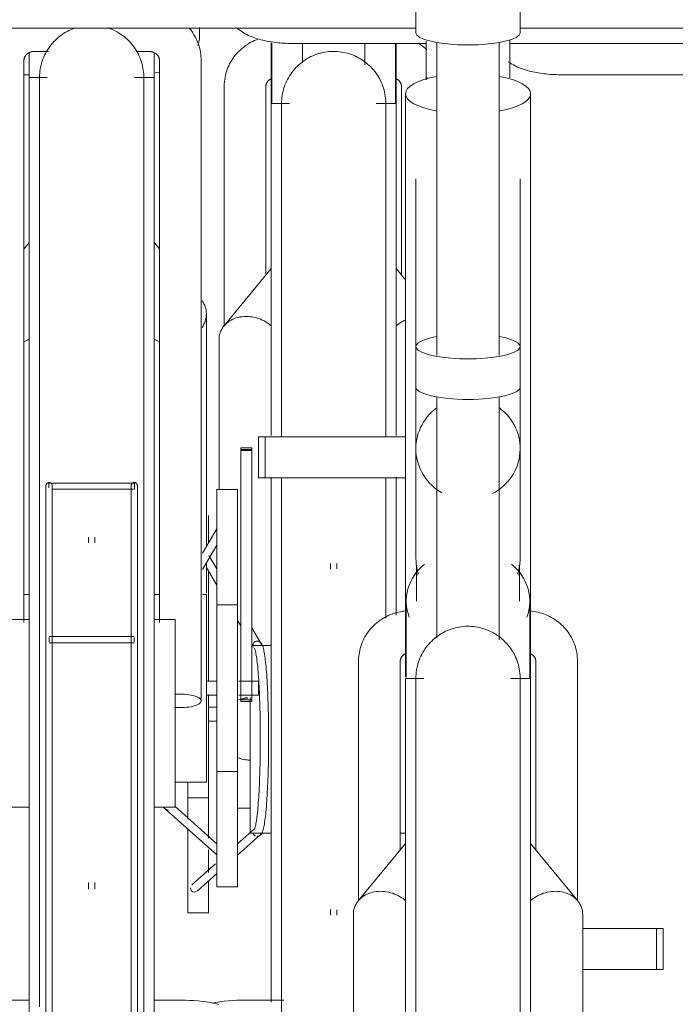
# Model space of a CAD drawing. Extents: x 50445 to 145605, y -10968 to 41989.
# Tile 129 of 256: x 87911 to 88226, y -128 to 344. Entities that reach past the tile are written whole.
import ezdxf

# ---------------------------------------------------------------- set-up
doc = ezdxf.new("R2010")
doc.units = 0
doc.header["$LTSCALE"] = 414.30304
doc.header["$MEASUREMENT"] = 0
doc.layers.add('A-EQPM', color=6, linetype='CONTINUOUS', lineweight=18)

# ---------------------------------------------------------------- blocks, each defined once
blk = doc.blocks.new('97_KA_gestapelde fietsenstalling 8 fietsen 1600x1900 - Type-V113-plotview doorsnede C C  -  1 op 100')
at = {"layer": 'A-EQPM'}
for p, q in [((6817.9, -330.29), (6817.9, -326.56)), ((6852.2, -333.98), (6852.2, -362.96)), ((6852.55, -333.98), (6852.55, -362.96)), ((6867.2, -334.09), (6867.2, -343.5)), ((6897.2, -344.41), (6897.2, -334.09)), ((6911.85, -363), (6911.85, -334.09)), ((6912.2, -362.96), (6912.2, -334.09)), ((6733.62, -349.13), (6736.13, -349.13)), ((6991.1, -349.13), (7112.47, -349.13)), ((6829.7, -354.68), (6829.7, -469.58)), ((6849.7, -445.11), (6849.7, -354.68)), ((6914.7, -354.68), (6914.7, -445.11)), ((6860.94, -362.96), (6852.2, -362.96)), ((6852.2, -522.03), (6852.2, -362.96)), ((6912.2, -362.96), (6902.57, -362.96)), ((6912.2, -362.96), (6912.2, -522.03)), ((6852.2, -442.04), (6829.56, -469.62)), ((6916.63, -447.43), (6912.2, -442.04)), ((6827.2, -476.2), (6827.2, -548.02)), ((6852.2, -667.77), (6852.2, -542.06)), ((6912.2, -542.06), (6912.2, -608.3)), ((6822.2, -560.52), (6822.2, -573.28)), ((6826.09, -585.96), (6822.37, -579.69)), ((6880.7, -583.4), (6880.7, -586.16)), ((6883.7, -586.03), (6883.7, -583.4)), ((6821.13, -585.44), (6826.13, -593.88)), ((6822.2, -586.86), (6822.2, -639.98)), ((6836.13, -610.76), (6837.7, -613.42)), ((6847.21, -621.62), (6842.92, -614.38)), ((6842.92, -622.23), (6843.78, -623.67)), ((6852.2, -622.77), (6842.92, -622.77)), ((6822.2, -646.36), (6822.2, -655.77)), ((6842.2, -667.77), (6842.2, -647.66)), ((6826.13, -652.42), (6822.2, -652.42)), ((6822.2, -655.77), (6822.2, -715.1)), ((6822.2, -659.12), (6826.13, -659.12)), ((6842.2, -712.77), (6842.2, -667.77)), ((6852.2, -793.75), (6852.2, -667.77)), ((6812.2, -706.02), (6812.2, -688.54)), ((6812.2, -695.77), (6822.2, -695.77)), ((6836.13, -700.77), (6842.2, -700.77)), ((6812.2, -751.02), (6812.2, -710.59)), ((6844.17, -710.75), (6836.13, -717.91)), ((6842.2, -712.77), (6852.2, -712.77)), ((6914.04, -712.77), (6916.63, -712.77)), ((6836.13, -723.27), (6846.82, -713.75)), ((6822.2, -720.6), (6822.2, -731.55)), ((6825.45, -727.43), (6814.11, -737.54)), ((6816.77, -740.53), (6826.13, -732.18)), ((6822.2, -735.73), (6822.2, -751.02)), ((6880.7, -749.41), (6880.7, -752.14)), ((6883.7, -752.14), (6883.7, -749.51)), ((6812.2, -751.02), (6822.2, -751.02)), ((7001.63, -758.5), (7037.01, -758.5)), ((7037.01, -758.5), (7040.23, -758.5)), ((7037.01, -778.2), (7037.01, -758.5)), ((7040.23, -778.2), (7040.23, -758.5)), ((7037.01, -778.2), (7001.63, -778.2)), ((7040.23, -778.2), (7037.01, -778.2)), ((6858.52, -792.88), (6837.81, -792.88))]:
    blk.add_line(p, q, dxfattribs=at)
at = {"layer": 'A-EQPM', "flags": 128}
for points in [[(6817.9, -330.29), (6817.8, -331.96), (6817.52, -333.58), (6817.07, -335.1)], [(6846.06, -331.98), (6845.15, -332.33), (6844.24, -332.71), (6843.36, -333.13), (6842.49, -333.58), (6841.63, -334.06), (6840.8, -334.58), (6839.98, -335.12), (6839.19, -335.71), (6838.42, -336.32), (6837.68, -336.96), (6836.96, -337.63), (6836.27, -338.33), (6835.61, -339.06), (6834.98, -339.81), (6834.37, -340.59), (6833.8, -341.4), (6833.27, -342.22), (6832.76, -343.07), (6832.3, -343.94), (6831.86, -344.83), (6831.47, -345.74), (6831.11, -346.66), (6830.8, -347.59), (6830.52, -348.54), (6830.28, -349.5), (6830.08, -350.47), (6829.92, -351.45), (6829.81, -352.43), (6829.73, -353.42), (6829.7, -354.41), (6829.7, -354.68)], [(6926.91, -337.14), (6926.18, -336.49), (6925.41, -335.87), (6924.63, -335.28), (6923.82, -334.72), (6922.99, -334.2)], [(6857.2, -362.96), (6857.22, -361.96), (6857.28, -360.96), (6857.38, -359.97), (6857.52, -358.98), (6857.7, -357.99), (6857.92, -357.02), (6858.17, -356.05), (6858.47, -355.1), (6858.8, -354.15), (6859.17, -353.23), (6859.58, -352.31), (6860.02, -351.42), (6860.5, -350.54), (6861.02, -349.68), (6861.57, -348.85), (6862.15, -348.03), (6862.76, -347.24), (6863.4, -346.48), (6864.08, -345.74), (6864.78, -345.03), (6865.51, -344.35), (6866.27, -343.69), (6867.05, -343.07), (6867.86, -342.48), (6868.69, -341.92), (6869.54, -341.4), (6870.42, -340.91), (6871.31, -340.46), (6872.22, -340.04), (6873.14, -339.66), (6874.08, -339.32), (6875.03, -339.01), (6875.99, -338.74), (6876.97, -338.51), (6877.95, -338.33), (6878.94, -338.17), (6879.93, -338.06), (6880.93, -337.99), (6881.93, -337.96), (6882.93, -337.97), (6883.93, -338.02), (6884.92, -338.11), (6885.92, -338.24), (6886.9, -338.41), (6887.88, -338.62), (6888.85, -338.86), (6889.81, -339.15), (6890.75, -339.47), (6891.69, -339.83), (6892.6, -340.23), (6893.5, -340.66), (6894.39, -341.13), (6895.25, -341.64), (6896.09, -342.18), (6896.91, -342.75), (6897.71, -343.35), (6898.48, -343.99), (6899.23, -344.66), (6899.94, -345.35), (6900.63, -346.07), (6901.29, -346.83), (6901.92, -347.6), (6902.52, -348.4), (6903.09, -349.23), (6903.62, -350.07), (6904.12, -350.94), (6904.58, -351.83), (6905.01, -352.73), (6905.4, -353.65), (6905.75, -354.59), (6906.07, -355.54), (6906.35, -356.5), (6906.59, -357.47), (6906.79, -358.45), (6906.95, -359.43), (6907.07, -360.43), (6907.15, -361.42), (6907.19, -362.42), (6907.2, -362.96)], [(6965.95, -342.92), (6966.77, -343.48), (6967.59, -343.99), (6968.41, -344.46), (6969.23, -344.89), (6970.05, -345.28), (6970.88, -345.65), (6971.71, -345.98), (6972.54, -346.3), (6973.38, -346.59), (6974.24, -346.86), (6975.09, -347.11), (6975.96, -347.35), (6976.84, -347.57), (6977.72, -347.77), (6978.62, -347.96), (6979.52, -348.13), (6980.43, -348.29), (6981.35, -348.43), (6982.27, -348.56), (6983.21, -348.68), (6984.15, -348.78), (6985.09, -348.87), (6986.04, -348.95), (6987, -349.01), (6987.95, -349.06), (6988.91, -349.1), (6989.88, -349.12), (6990.84, -349.13), (6991.1, -349.13)], [(6798.38, -347.96), (6797.48, -348.13), (6796.57, -348.29)], [(6849.7, -354.68), (6849.7, -354.53), (6849.71, -354.39), (6849.73, -354.25), (6849.75, -354.1), (6849.78, -353.96), (6849.81, -353.81), (6849.85, -353.67), (6849.9, -353.52), (6849.95, -353.38), (6850.01, -353.24), (6850.08, -353.09), (6850.15, -352.95), (6850.24, -352.81), (6850.32, -352.67), (6850.42, -352.53), (6850.52, -352.39), (6850.64, -352.26), (6850.75, -352.13), (6850.88, -352), (6851.01, -351.87), (6851.15, -351.75), (6851.3, -351.63), (6851.45, -351.51), (6851.62, -351.4), (6851.78, -351.29), (6851.96, -351.19), (6852.14, -351.09)], [(6912.21, -351.07), (6912.39, -351.16), (6912.57, -351.26), (6912.74, -351.37), (6912.9, -351.48), (6913.06, -351.59), (6913.21, -351.71), (6913.35, -351.84), (6913.48, -351.96), (6913.61, -352.09), (6913.73, -352.22), (6913.84, -352.36), (6913.95, -352.49), (6914.05, -352.63), (6914.14, -352.77), (6914.22, -352.91), (6914.3, -353.06), (6914.37, -353.2), (6914.43, -353.34), (6914.49, -353.49), (6914.54, -353.63), (6914.58, -353.77), (6914.61, -353.92), (6914.64, -354.06), (6914.67, -354.21), (6914.68, -354.35), (6914.69, -354.49), (6914.7, -354.64), (6914.7, -354.68)], [(6857.2, -369.71), (6857.2, -367.4), (6857.2, -365.56), (6857.2, -364.22), (6857.2, -363.35), (6857.2, -362.98), (6857.2, -362.96)], [(6857.2, -362.96), (6857.2, -363.21), (6857.2, -363.94), (6857.2, -365.15), (6857.2, -366.85), (6857.2, -369.04), (6857.2, -371.7), (6857.2, -374.83), (6857.2, -378.43), (6857.2, -382.5), (6857.2, -387.02), (6857.2, -391.99), (6857.2, -397.41), (6857.2, -403.25), (6857.2, -409.52), (6857.2, -416.2), (6857.2, -423.28), (6857.2, -430.76), (6857.2, -438.61), (6857.2, -446.83), (6857.2, -455.41), (6857.2, -464.32), (6857.2, -473.56), (6857.2, -483.11), (6857.2, -492.96), (6857.2, -503.08), (6857.2, -513.47), (6857.2, -522.73)], [(6857.2, -363.35), (6857.2, -362.98), (6857.2, -362.96)], [(6907.2, -522.73), (6907.2, -516.32), (6907.2, -505.86), (6907.2, -495.66), (6907.2, -485.74), (6907.2, -476.11), (6907.2, -466.78), (6907.2, -457.78), (6907.2, -449.11), (6907.2, -440.8), (6907.2, -432.84), (6907.2, -425.26), (6907.2, -418.07), (6907.2, -411.28), (6907.2, -404.9), (6907.2, -398.94), (6907.2, -393.41), (6907.2, -388.32), (6907.2, -383.68), (6907.2, -379.49), (6907.2, -375.76), (6907.2, -372.5), (6907.2, -369.71), (6907.2, -367.4), (6907.2, -365.56), (6907.2, -364.22), (6907.2, -363.35), (6907.2, -362.98), (6907.2, -362.96)], [(6907.2, -362.96), (6907.2, -363.21), (6907.2, -363.94), (6907.2, -365.15), (6907.2, -366.85), (6907.2, -369.04), (6907.2, -369.75)], [(6907.2, -363.35), (6907.2, -362.98), (6907.2, -362.96)], [(6857.2, -542.43), (6857.2, -546.05), (6857.2, -557.32), (6857.2, -568.77), (6857.2, -580.38), (6857.2, -592.12), (6857.2, -603.99), (6857.2, -615.96), (6857.2, -628.01), (6857.2, -640.13), (6857.2, -652.29), (6857.2, -664.48), (6857.2, -667.77)], [(6907.2, -609.67), (6907.2, -607.21), (6907.2, -595.32), (6907.2, -583.53), (6907.2, -571.89), (6907.2, -560.39), (6907.2, -549.07), (6907.2, -542.43)], [(6845.49, -714.25), (6846.54, -713.99), (6847.2, -713.5), (6847.59, -713.02), (6847.85, -712.55), (6848.06, -712.08), (6848.23, -711.57), (6848.39, -711.03), (6848.54, -710.43), (6848.69, -709.78), (6848.83, -709.08), (6848.96, -708.31), (6849.09, -707.48), (6849.22, -706.6), (6849.34, -705.65), (6849.46, -704.65), (6849.58, -703.59), (6849.69, -702.48), (6849.8, -701.31), (6849.91, -700.08), (6850.01, -698.81), (6850.11, -697.49), (6850.2, -696.12), (6850.29, -694.71), (6850.37, -693.25), (6850.45, -691.75), (6850.52, -690.22), (6850.59, -688.65), (6850.66, -687.04), (6850.71, -685.41), (6850.77, -683.74), (6850.82, -682.05), (6850.86, -680.34), (6850.9, -678.61), (6850.93, -676.85), (6850.96, -675.09), (6850.98, -673.31), (6850.99, -671.52), (6851, -669.73), (6851.01, -667.93), (6851.01, -666.13), (6851, -664.34), (6850.99, -662.55), (6850.97, -660.76), (6850.94, -658.99), (6850.92, -657.23), (6850.88, -655.49), (6850.84, -653.76), (6850.79, -652.06), (6850.74, -650.38), (6850.69, -648.73), (6850.63, -647.11), (6850.56, -645.52), (6850.49, -643.96), (6850.41, -642.45), (6850.33, -640.97), (6850.25, -639.53), (6850.16, -638.14), (6850.06, -636.79), (6849.96, -635.49), (6849.86, -634.24), (6849.75, -633.04), (6849.64, -631.9), (6849.53, -630.81), (6849.41, -629.78), (6849.29, -628.8), (6849.16, -627.88), (6849.03, -627.02), (6848.9, -626.22), (6848.76, -625.48), (6848.62, -624.8), (6848.48, -624.18), (6848.32, -623.61), (6848.15, -623.08), (6847.97, -622.6), (6847.74, -622.13), (6847.43, -621.66), (6846.94, -621.16), (6846.1, -620.73), (6845.58, -620.65)], [(6844.23, -624.05), (6844.27, -624.13), (6844.35, -624.33), (6844.45, -624.63), (6844.57, -625.03), (6844.68, -625.52), (6844.81, -626.09), (6844.93, -626.73), (6845.05, -627.44), (6845.17, -628.23), (6845.29, -629.08), (6845.41, -629.99), (6845.52, -630.97), (6845.63, -632.01), (6845.74, -633.11), (6845.85, -634.26), (6845.95, -635.47), (6846.05, -636.73), (6846.14, -638.04), (6846.23, -639.4), (6846.32, -640.81), (6846.4, -642.26), (6846.47, -643.75), (6846.55, -645.28), (6846.61, -646.84), (6846.67, -648.44), (6846.73, -650.07), (6846.78, -651.72), (6846.83, -653.41), (6846.87, -655.11), (6846.91, -656.84), (6846.94, -658.58), (6846.96, -660.34), (6846.98, -662.1), (6847, -663.88), (6847, -665.66), (6847.01, -667.45), (6847, -669.23), (6847, -671.01), (6846.98, -672.79), (6846.96, -674.56), (6846.94, -676.32), (6846.91, -678.06), (6846.87, -679.78), (6846.83, -681.49), (6846.78, -683.17), (6846.73, -684.83), (6846.67, -686.46), (6846.61, -688.05), (6846.55, -689.62), (6846.47, -691.15), (6846.4, -692.64), (6846.32, -694.09), (6846.23, -695.49), (6846.14, -696.85), (6846.05, -698.16), (6845.95, -699.42), (6845.85, -700.63), (6845.74, -701.79), (6845.63, -702.89), (6845.52, -703.92), (6845.41, -704.9), (6845.29, -705.82), (6845.17, -706.67), (6845.05, -707.45), (6844.93, -708.17), (6844.81, -708.81), (6844.68, -709.37), (6844.57, -709.86), (6844.45, -710.26), (6844.35, -710.57), (6844.27, -710.77), (6844.23, -710.84)], [(6857.2, -667.77), (6857.2, -679.96), (6857.2, -692.13), (6857.2, -704.26), (6857.2, -716.33), (6857.2, -728.32), (6857.2, -740.22), (6857.2, -752), (6857.2, -763.65), (6857.2, -775.14), (6857.2, -786.47), (6857.2, -797.6), (6857.2, -808.52), (6857.2, -810.83)], [(6837.81, -792.88), (6835.77, -792.91), (6833.73, -793), (6831.7, -793.14), (6829.68, -793.35), (6827.67, -793.6), (6825.67, -793.92), (6823.78, -794.28)]]:
    blk.add_lwpolyline(points, dxfattribs=at)
at = {"layer": 'A-EQPM'}
for start, end in [(94.873, 111.9133), (245.9273, 270)]:
    blk.add_arc((6842.2, -662.77), 15, start, end, dxfattribs=at)
for centre, major_axis, ratio, start_param, end_param in [((6842.2, -660.68), (15, 0), 0.848048, 1.653289, 1.953256), ((6845.49, -712.25), (0, 2), 0.996917, 1.832596, 2.879793), ((6845.49, -712.25), (0, 2), 0.996917, 3.665191, 4.45059), ((6815.44, -739.04), (-1.33, 1.49), 0.994489, 0.84558, 2.416376), ((6815.44, -739.04), (-1.33, 1.49), 0.994489, 2.416376, 2.939975), ((6815.44, -739.04), (-1.33, 1.49), 0.994489, 3.141593, 3.201774)]:
    blk.add_ellipse(centre, major_axis=major_axis, ratio=ratio, start_param=start_param, end_param=end_param, dxfattribs=at)
for points, knots in [([(6852.25, -469.53), (6851.47, -468.84), (6849.55, -467.44), (6846.13, -465.86), (6842.2, -464.99), (6838.27, -465), (6834.61, -465.88), (6831.47, -467.58), (6829.06, -469.98), (6827.54, -472.91), (6827.2, -475.09), (6827.2, -476.2)], [0.2662718, 0.2662718, 0.2662718, 0.2662718, 0.3333333, 0.4166667, 0.5, 0.5833333, 0.6666667, 0.75, 0.8333333, 0.9166667, 1, 1, 1, 1]), ([(6916.58, -466.68), (6915.93, -466.98), (6914.36, -467.81), (6912.92, -468.84), (6912.14, -469.52)], [0.6222669, 0.6222669, 0.6222669, 0.6222669, 0.6666667, 0.7337282, 0.7337282, 0.7337282, 0.7337282]), ([(6836.08, -676.46), (6836.8, -676.79), (6838.79, -677.49), (6840.89, -677.77), (6842.2, -677.77)], [0.3662628, 0.3662628, 0.3662628, 0.3662628, 0.4166667, 0.5, 0.5, 0.5, 0.5])]:
    blk.add_open_spline(points, degree=3, knots=knots, dxfattribs=at)
for points in [[(6843.53, -622.99), (6843.49, -622.76), (6843.49, -622.29), (6843.74, -621.63), (6844.19, -621.08), (6844.81, -620.73), (6845.27, -620.65), (6845.5, -620.65)], [(6845.5, -620.65), (6845.74, -620.65), (6846.2, -620.73), (6846.81, -621.08), (6847.26, -621.63), (6847.5, -622.29), (6847.5, -622.76), (6847.45, -622.99)]]:
    blk.add_open_spline(points, degree=3, dxfattribs=at)
blk = doc.blocks.new('97_KA_gestapelde fietsenstalling 16 fietsen 1600x2900 - Type-V125-plotview doorsnede C C  -  1 op 100')
at = {"layer": 'A-EQPM'}
for p, q in [((6921.63, -309.48), (6921.63, -328.91)), ((6971.63, -328.91), (6971.63, -309.48)), ((6676.63, -326.74), (6921.63, -326.74)), ((6971.52, -326.74), (7216.63, -326.74)), ((6862.43, -334.13), (6926.72, -334.13)), ((6931.63, -333.98), (6931.63, -483.74)), ((6961.63, -483.74), (6961.63, -333.6)), ((6966.54, -334.13), (7121.72, -334.13)), ((6736.13, -338.43), (6736.13, -350.46)), ((6738.63, -338), (6745.41, -338)), ((6787.41, -338), (6793.63, -338)), ((6796.13, -350.46), (6796.13, -338.43)), ((6733.63, -611.8), (6733.63, -342.18)), ((6798.63, -342.18), (6798.63, -611.8)), ((6818.63, -649.34), (6818.63, -342.18)), ((6744.79, -350.46), (6736.13, -350.46)), ((6736.13, -655.27), (6736.13, -350.46)), ((6796.13, -350.46), (6786.6, -350.46)), ((6796.13, -350.46), (6796.13, -655.27)), ((6927.1, -350.39), (6926.63, -351.62)), ((6916.63, -358.24), (6916.63, -460.45)), ((6976.63, -460.45), (6976.63, -358.24)), ((6921.63, -398.97), (6921.63, -479.44)), ((6971.63, -479.44), (6971.63, -398.97)), ((6736.13, -429.54), (6733.53, -432.71)), ((6798.63, -432.58), (6796.13, -429.54)), ((6916.63, -427.82), (6916.63, -638.01)), ((6976.63, -638.57), (6976.63, -427.82)), ((6821.13, -575.52), (6821.13, -463.7)), ((6921.63, -479.44), (6921.63, -498.87)), ((6971.63, -498.87), (6971.63, -479.44)), ((6921.63, -498.87), (6921.63, -528.43)), ((6971.63, -528.43), (6971.63, -498.87)), ((6931.63, -503.55), (6931.63, -619.11)), ((6961.63, -620.02), (6961.63, -503.55)), ((6846.13, -522.73), (6849.34, -522.73)), ((6846.13, -542.43), (6846.13, -522.73)), ((6849.34, -522.73), (6916.63, -522.73)), ((6849.34, -542.43), (6849.34, -522.73)), ((6842.92, -528.06), (6837.7, -528.06)), ((6837.7, -529.37), (6837.7, -528.06)), ((6837.7, -528.06), (6837.7, -528.36)), ((6842.92, -528.36), (6842.92, -528.06)), ((6842.92, -528.06), (6842.92, -529.37)), ((6921.63, -528.43), (6921.63, -580.41)), ((6971.63, -580.41), (6971.63, -528.43)), ((6837.7, -528.83), (6842.92, -528.83)), ((6837.7, -639.12), (6837.7, -529.37)), ((6842.92, -529.37), (6837.7, -529.37)), ((6842.92, -529.37), (6842.92, -639.12)), ((6849.34, -542.43), (6846.13, -542.43)), ((6916.63, -542.43), (6849.34, -542.43)), ((6786.61, -544.9), (6745.64, -544.9)), ((6745.64, -546.4), (6745.64, -544.95)), ((6745.64, -547.15), (6745.64, -546.4)), ((6786.61, -544.95), (6786.61, -546.4)), ((6786.61, -546.4), (6786.61, -547.84)), ((6747.19, -547.9), (6786.61, -547.9)), ((6836.13, -548.02), (6826.13, -548.02)), ((6826.13, -643.27), (6826.13, -548.02)), ((6836.13, -548.02), (6836.13, -643.27)), ((6744.19, -554.95), (6744.19, -561.36)), ((6744.19, -554.95), (6744.19, -602.58)), ((6747.19, -558.51), (6747.19, -554.95)), ((6747.19, -602.58), (6747.19, -554.95)), ((6785.07, -554.95), (6785.07, -557.2)), ((6785.07, -554.95), (6785.07, -602.58)), ((6788.07, -561.26), (6788.07, -554.95)), ((6788.07, -602.58), (6788.07, -554.95)), ((6764.63, -570.9), (6764.63, -573.53)), ((6767.63, -573.63), (6767.63, -570.9)), ((6826.13, -566.89), (6819.26, -578.49)), ((6819.26, -586.34), (6826.13, -574.74)), ((6921.63, -572.9), (6921.63, -580.41)), ((6971.63, -580.41), (6971.63, -572.9)), ((6821.13, -597.72), (6821.13, -582.81)), ((6921.97, -586.3), (6921.97, -601.47)), ((6971.28, -601.47), (6971.28, -586.3)), ((6736.13, -598.27), (6733.63, -598.27)), ((6798.69, -598.27), (6796.13, -598.27)), ((6821.13, -598.27), (6819.26, -598.27)), ((6821.13, -598.27), (6821.13, -643.27)), ((6836.13, -603.27), (6826.13, -603.27)), ((6916.97, -601.47), (6916.97, -638.01)), ((6976.28, -638.6), (6976.28, -601.47)), ((6736.13, -610.27), (6726.13, -610.27)), ((6806.13, -610.27), (6796.13, -610.27)), ((6806.13, -610.27), (6806.13, -655.27)), ((6786.48, -618.5), (6745.67, -618.5)), ((6745.67, -620), (6745.67, -618.94)), ((6745.67, -621.06), (6745.67, -620)), ((6745.67, -621.5), (6786.48, -621.5)), ((6786.48, -618.94), (6786.48, -620)), ((6786.48, -620), (6786.48, -621.06)), ((6894.13, -630.29), (6894.13, -745.19)), ((6914.13, -720.72), (6914.13, -630.29)), ((6979.13, -630.29), (6979.13, -720.72)), ((6999.13, -745.19), (6999.13, -630.29)), ((6744.19, -638.38), (6744.19, -968.3)), ((6747.19, -968.3), (6747.19, -638.38)), ((6785.07, -638.38), (6785.07, -810.83)), ((6788.07, -810.83), (6788.07, -638.38)), ((6826.13, -639.92), (6821.13, -639.92)), ((6846.13, -639.92), (6836.65, -639.92)), ((6837.7, -649.65), (6837.7, -639.12)), ((6842.92, -639.12), (6842.92, -649.65)), ((6846.13, -639.92), (6846.13, -643.27)), ((6925.37, -638.57), (6916.63, -638.57)), ((6916.63, -943.38), (6916.63, -638.57)), ((6976.63, -638.57), (6967, -638.57)), ((6976.63, -638.57), (6976.63, -943.38)), ((6821.13, -643.27), (6821.13, -688.27)), ((6821.13, -646.62), (6826.13, -646.62)), ((6826.13, -738.52), (6826.13, -643.27)), ((6836.13, -643.27), (6836.13, -738.52)), ((6836.65, -646.62), (6846.13, -646.62)), ((6846.13, -643.27), (6846.13, -646.62)), ((6837.7, -648.87), (6837.7, -649.65)), ((6837.7, -648.87), (6842.92, -648.87)), ((6837.7, -649.65), (6842.92, -649.65)), ((6842.92, -649.65), (6842.92, -648.87)), ((6736.13, -945.46), (6736.13, -655.27)), ((6796.13, -655.27), (6796.13, -811.38)), ((6806.13, -655.27), (6806.13, -700.27)), ((6826.13, -683.27), (6836.13, -683.27)), ((6806.13, -688.27), (6821.13, -688.27)), ((6726.13, -700.27), (6736.13, -700.27)), ((6796.13, -700.27), (6806.13, -700.27)), ((6801.51, -701.25), (6826.13, -723.19)), ((6826.13, -717.83), (6806.13, -700)), ((6916.63, -717.65), (6893.98, -745.23)), ((6999.27, -745.23), (6976.63, -717.65)), ((6764.63, -736.38), (6764.63, -739.64)), ((6767.63, -739.64), (6767.63, -736.38)), ((6826.13, -738.52), (6836.13, -738.52)), ((6891.63, -751.81), (6891.63, -936.29)), ((7001.63, -936.29), (7001.63, -751.81)), ((6736.13, -792.88), (6721.74, -792.88)), ((6810.52, -792.88), (6796.13, -792.88))]:
    blk.add_line(p, q, dxfattribs=at)
at = {"layer": 'A-EQPM', "flags": 128}
for points in [[(6747.33, -333.98), (6748.01, -333.24), (6748.71, -332.53), (6749.44, -331.85), (6750.2, -331.19), (6750.98, -330.57), (6751.79, -329.98), (6752.62, -329.42), (6753.47, -328.9), (6754.35, -328.41), (6755.24, -327.96), (6756.15, -327.54), (6757.07, -327.16), (6758.01, -326.82)], [(6773.74, -326.65), (6774.68, -326.97), (6775.61, -327.33), (6776.53, -327.73), (6777.43, -328.16), (6778.32, -328.63), (6779.18, -329.14), (6780.02, -329.68), (6780.84, -330.25), (6781.64, -330.85), (6782.41, -331.49), (6783.16, -332.16), (6783.87, -332.85), (6784.56, -333.57), (6785.22, -334.33), (6785.85, -335.1), (6786.45, -335.9), (6787.02, -336.73), (6787.55, -337.57), (6788.05, -338.44), (6788.51, -339.33), (6788.94, -340.23), (6789.33, -341.15), (6789.68, -342.09), (6790, -343.04), (6790.28, -344), (6790.52, -344.97), (6790.72, -345.95), (6790.88, -346.93), (6791, -347.93), (6791.08, -348.92), (6791.12, -349.92), (6791.13, -350.46)], [(6818.63, -342.18), (6818.61, -341.19), (6818.54, -340.2), (6818.44, -339.21), (6818.29, -338.24), (6818.11, -337.26), (6817.88, -336.3), (6817.61, -335.35), (6817.3, -334.41), (6816.96, -333.48), (6816.57, -332.57), (6816.15, -331.68), (6815.69, -330.81), (6815.2, -329.95), (6814.67, -329.12), (6814.11, -328.31), (6813.52, -327.52), (6812.89, -326.76)], [(6835.64, -326.58), (6836.46, -327.29), (6837.28, -327.92), (6838.1, -328.48), (6838.92, -328.99), (6839.74, -329.46), (6840.56, -329.89), (6841.38, -330.28), (6842.2, -330.65), (6843.03, -330.98), (6843.87, -331.3), (6844.71, -331.59), (6845.56, -331.86), (6846.42, -332.11), (6847.29, -332.35), (6848.16, -332.57), (6849.05, -332.77), (6849.94, -332.96), (6850.85, -333.13), (6851.76, -333.29), (6852.67, -333.43), (6853.6, -333.56), (6854.53, -333.68), (6855.47, -333.78), (6856.42, -333.87), (6857.37, -333.95), (6858.32, -334.01), (6859.28, -334.06), (6860.24, -334.1), (6861.21, -334.12), (6862.17, -334.13), (6862.43, -334.13)], [(6741.13, -350.46), (6741.15, -349.46), (6741.21, -348.46), (6741.31, -347.47), (6741.45, -346.48), (6741.63, -345.49), (6741.85, -344.52), (6742.1, -343.55), (6742.4, -342.6), (6742.73, -341.65), (6743.1, -340.73), (6743.51, -339.81), (6743.95, -338.92), (6744.43, -338.04), (6744.95, -337.18), (6745.5, -336.35), (6746.08, -335.53), (6746.69, -334.74), (6747.33, -333.98)], [(6926.63, -333.05), (6926.63, -334.15), (6926.63, -335.26), (6926.63, -336.38), (6926.63, -337.52), (6926.63, -338.66), (6926.63, -339.81), (6926.63, -340.96), (6926.63, -342.12), (6926.63, -343.28), (6926.63, -344.44), (6926.63, -345.6), (6926.63, -346.75), (6926.63, -347.89), (6926.63, -349.03), (6926.63, -350.16), (6926.63, -351.28)], [(6966.63, -350.63), (6966.63, -349.51), (6966.63, -348.37), (6966.63, -347.23), (6966.63, -346.08), (6966.63, -344.93), (6966.63, -343.77), (6966.63, -342.61), (6966.63, -341.45), (6966.63, -340.29), (6966.63, -339.14), (6966.63, -338), (6966.63, -336.86), (6966.63, -335.73), (6966.63, -334.61), (6966.63, -333.51), (6966.63, -332.42)], [(6733.63, -342.18), (6733.63, -342.03), (6733.64, -341.89), (6733.66, -341.75), (6733.68, -341.6), (6733.71, -341.46), (6733.74, -341.31), (6733.78, -341.17), (6733.83, -341.02), (6733.88, -340.88), (6733.94, -340.74), (6734.01, -340.59), (6734.08, -340.45), (6734.17, -340.31), (6734.25, -340.17), (6734.35, -340.03), (6734.45, -339.89), (6734.56, -339.76), (6734.68, -339.63), (6734.81, -339.5), (6734.94, -339.37), (6735.08, -339.25), (6735.23, -339.13), (6735.38, -339.01), (6735.55, -338.9), (6735.71, -338.79), (6735.89, -338.69), (6736.07, -338.59), (6736.25, -338.5), (6736.45, -338.42), (6736.64, -338.34), (6736.85, -338.28), (6737.05, -338.21), (6737.26, -338.16), (6737.47, -338.11), (6737.69, -338.07), (6737.91, -338.04), (6738.13, -338.02), (6738.35, -338), (6738.57, -338), (6738.63, -338)], [(6793.63, -338), (6793.85, -338), (6794.07, -338.01), (6794.29, -338.03), (6794.51, -338.06), (6794.73, -338.1), (6794.94, -338.14), (6795.15, -338.2), (6795.36, -338.26), (6795.56, -338.33), (6795.76, -338.4), (6795.95, -338.48), (6796.14, -338.57), (6796.32, -338.66), (6796.5, -338.76), (6796.67, -338.87), (6796.83, -338.98), (6796.99, -339.09), (6797.14, -339.21), (6797.28, -339.34), (6797.41, -339.46), (6797.54, -339.59), (6797.66, -339.72), (6797.77, -339.86), (6797.88, -339.99), (6797.98, -340.13), (6798.07, -340.27), (6798.15, -340.41), (6798.23, -340.56), (6798.3, -340.7), (6798.36, -340.84), (6798.42, -340.99), (6798.47, -341.13), (6798.51, -341.27), (6798.54, -341.42), (6798.57, -341.56), (6798.6, -341.71), (6798.61, -341.85), (6798.62, -341.99), (6798.63, -342.14), (6798.63, -342.18)], [(6741.13, -350.85), (6741.13, -350.48), (6741.13, -350.46)], [(6741.13, -357.21), (6741.13, -354.9), (6741.13, -353.06), (6741.13, -351.72), (6741.13, -350.85), (6741.13, -350.48), (6741.13, -350.46)], [(6741.13, -350.46), (6741.13, -350.71), (6741.13, -351.44), (6741.13, -352.65), (6741.13, -354.35), (6741.13, -356.54), (6741.13, -359.2), (6741.13, -362.33), (6741.13, -365.93), (6741.13, -370), (6741.13, -374.52), (6741.13, -379.49), (6741.13, -384.91), (6741.13, -390.75), (6741.13, -397.02), (6741.13, -403.7), (6741.13, -410.78), (6741.13, -418.26), (6741.13, -426.11), (6741.13, -434.33), (6741.13, -442.91), (6741.13, -451.82), (6741.13, -461.06), (6741.13, -470.61), (6741.13, -480.46), (6741.13, -490.58), (6741.13, -500.97), (6741.13, -511.6), (6741.13, -522.47), (6741.13, -533.55), (6741.13, -544.82), (6741.13, -556.27), (6741.13, -567.88), (6741.13, -579.62), (6741.13, -591.49), (6741.13, -603.46), (6741.13, -615.51), (6741.13, -627.63), (6741.13, -639.79), (6741.13, -651.98), (6741.13, -655.27)], [(6791.13, -350.85), (6791.13, -350.48), (6791.13, -350.46)], [(6791.13, -655.27), (6791.13, -643.08), (6791.13, -630.91), (6791.13, -618.78), (6791.13, -606.71), (6791.13, -594.71), (6791.13, -582.82), (6791.13, -571.03), (6791.13, -559.39), (6791.13, -547.89), (6791.13, -536.57), (6791.13, -525.44), (6791.13, -514.52), (6791.13, -503.82), (6791.13, -493.36), (6791.13, -483.16), (6791.13, -473.24), (6791.13, -463.61), (6791.13, -454.28), (6791.13, -445.28), (6791.13, -436.61), (6791.13, -428.3), (6791.13, -420.34), (6791.13, -412.76), (6791.13, -405.57), (6791.13, -398.78), (6791.13, -392.4), (6791.13, -386.44), (6791.13, -380.91), (6791.13, -375.82), (6791.13, -371.18), (6791.13, -366.99), (6791.13, -363.26), (6791.13, -360), (6791.13, -357.21), (6791.13, -354.9), (6791.13, -353.06), (6791.13, -351.72), (6791.13, -350.85), (6791.13, -350.48), (6791.13, -350.46)], [(6791.13, -350.46), (6791.13, -350.71), (6791.13, -351.44), (6791.13, -352.65), (6791.13, -354.35), (6791.13, -356.54)], [(6744.19, -546.17), (6744.19, -546.11), (6744.19, -546.05), (6744.2, -545.99), (6744.21, -545.93), (6744.22, -545.87), (6744.23, -545.81), (6744.25, -545.75), (6744.27, -545.69), (6744.29, -545.64), (6744.31, -545.58), (6744.33, -545.53), (6744.36, -545.47), (6744.39, -545.42), (6744.42, -545.37), (6744.45, -545.32), (6744.49, -545.27), (6744.52, -545.22), (6744.56, -545.18), (6744.6, -545.13), (6744.64, -545.09), (6744.69, -545.05), (6744.73, -545.01), (6744.78, -544.97), (6744.83, -544.94), (6744.88, -544.9), (6744.93, -544.87), (6744.98, -544.84), (6745.04, -544.81), (6745.09, -544.79), (6745.15, -544.77), (6745.2, -544.75), (6745.26, -544.73), (6745.32, -544.71), (6745.38, -544.7), (6745.44, -544.69), (6745.49, -544.68), (6745.55, -544.67), (6745.61, -544.67), (6745.67, -544.67), (6745.73, -544.67), (6745.79, -544.67), (6745.85, -544.67), (6745.91, -544.68), (6745.97, -544.69), (6746.03, -544.7), (6746.09, -544.72), (6746.15, -544.74), (6746.2, -544.76), (6746.26, -544.78), (6746.31, -544.8), (6746.37, -544.83), (6746.42, -544.86), (6746.47, -544.89), (6746.52, -544.92), (6746.57, -544.95), (6746.62, -544.99), (6746.67, -545.03), (6746.71, -545.07), (6746.75, -545.11), (6746.8, -545.15), (6746.84, -545.2), (6746.87, -545.24), (6746.91, -545.29), (6746.94, -545.34), (6746.98, -545.39), (6747.01, -545.44), (6747.03, -545.5), (6747.06, -545.55), (6747.08, -545.61), (6747.1, -545.66), (6747.12, -545.72), (6747.14, -545.78), (6747.15, -545.84), (6747.17, -545.89), (6747.17, -545.95), (6747.18, -546.01), (6747.19, -546.07), (6747.19, -546.13), (6747.19, -546.17)], [(6744.19, -554.95), (6744.19, -554.12), (6744.19, -553.32), (6744.19, -552.56), (6744.19, -551.84), (6744.19, -551.16), (6744.19, -550.52), (6744.19, -549.92), (6744.19, -549.36), (6744.19, -548.84), (6744.19, -548.37), (6744.19, -547.94), (6744.19, -547.55), (6744.19, -547.22), (6744.19, -546.92), (6744.19, -546.68), (6744.19, -546.48), (6744.19, -546.33), (6744.19, -546.23), (6744.19, -546.17), (6744.19, -546.17)], [(6744.19, -546.17), (6744.19, -546.19), (6744.19, -546.26), (6744.19, -546.38), (6744.19, -546.55), (6744.19, -546.76), (6744.19, -547.02), (6744.19, -547.33), (6744.19, -547.69), (6744.19, -548.09), (6744.19, -548.53), (6744.19, -549.02), (6744.19, -549.56), (6744.19, -550.13), (6744.19, -550.75), (6744.19, -551.4), (6744.19, -552.1), (6744.19, -552.84), (6744.19, -553.61), (6744.19, -554.42), (6744.19, -554.95)], [(6747.19, -554.95), (6747.19, -554.12), (6747.19, -553.32), (6747.19, -552.56), (6747.19, -551.84), (6747.19, -551.16), (6747.19, -550.52), (6747.19, -549.92), (6747.19, -549.36), (6747.19, -548.84), (6747.19, -548.37), (6747.19, -547.94), (6747.19, -547.55), (6747.19, -547.22), (6747.19, -546.92), (6747.19, -546.68), (6747.19, -546.48), (6747.19, -546.33), (6747.19, -546.23), (6747.19, -546.17), (6747.19, -546.17)], [(6747.19, -546.17), (6747.19, -546.19), (6747.19, -546.26), (6747.19, -546.38), (6747.19, -546.55), (6747.19, -546.76), (6747.19, -547.02), (6747.19, -547.33), (6747.19, -547.69), (6747.19, -548.09), (6747.19, -548.53), (6747.19, -549.02), (6747.19, -549.56), (6747.19, -550.13), (6747.19, -550.75), (6747.19, -551.4), (6747.19, -552.1), (6747.19, -552.84), (6747.19, -553.61), (6747.19, -554.42), (6747.19, -554.95)], [(6785.07, -546.17), (6785.07, -546.11), (6785.07, -546.05), (6785.08, -545.99), (6785.09, -545.93), (6785.1, -545.87), (6785.11, -545.81), (6785.13, -545.75), (6785.14, -545.69), (6785.16, -545.64), (6785.19, -545.58), (6785.21, -545.53), (6785.24, -545.47), (6785.27, -545.42), (6785.3, -545.37), (6785.33, -545.32), (6785.36, -545.27), (6785.4, -545.22), (6785.44, -545.18), (6785.48, -545.13), (6785.52, -545.09), (6785.57, -545.05), (6785.61, -545.01), (6785.66, -544.97), (6785.71, -544.94), (6785.76, -544.9), (6785.81, -544.87), (6785.86, -544.84), (6785.91, -544.81), (6785.97, -544.79), (6786.02, -544.77), (6786.08, -544.75), (6786.14, -544.73), (6786.2, -544.71), (6786.25, -544.7), (6786.31, -544.69), (6786.37, -544.68), (6786.43, -544.67), (6786.49, -544.67), (6786.55, -544.67), (6786.61, -544.67), (6786.67, -544.67), (6786.73, -544.67), (6786.79, -544.68), (6786.85, -544.69), (6786.91, -544.7), (6786.97, -544.72), (6787.02, -544.74), (6787.08, -544.76), (6787.14, -544.78), (6787.19, -544.8), (6787.25, -544.83), (6787.3, -544.86), (6787.35, -544.89), (6787.4, -544.92), (6787.45, -544.95), (6787.5, -544.99), (6787.54, -545.03), (6787.59, -545.07), (6787.63, -545.11), (6787.67, -545.15), (6787.71, -545.2), (6787.75, -545.24), (6787.79, -545.29), (6787.82, -545.34), (6787.85, -545.39), (6787.88, -545.44), (6787.91, -545.5), (6787.94, -545.55), (6787.96, -545.61), (6787.98, -545.66), (6788, -545.72), (6788.02, -545.78), (6788.03, -545.84), (6788.04, -545.89), (6788.05, -545.95), (6788.06, -546.01), (6788.06, -546.07), (6788.07, -546.13), (6788.07, -546.17)], [(6785.07, -554.95), (6785.07, -554.12), (6785.07, -553.32), (6785.07, -552.56), (6785.07, -551.84), (6785.07, -551.16), (6785.07, -550.52), (6785.07, -549.92), (6785.07, -549.36), (6785.07, -548.84), (6785.07, -548.37), (6785.07, -547.94), (6785.07, -547.55), (6785.07, -547.22), (6785.07, -546.92), (6785.07, -546.68), (6785.07, -546.48), (6785.07, -546.33), (6785.07, -546.23), (6785.07, -546.17), (6785.07, -546.17)], [(6785.07, -546.17), (6785.07, -546.19), (6785.07, -546.26), (6785.07, -546.38), (6785.07, -546.55), (6785.07, -546.76), (6785.07, -547.02), (6785.07, -547.33), (6785.07, -547.69), (6785.07, -548.09), (6785.07, -548.53), (6785.07, -549.02), (6785.07, -549.56), (6785.07, -550.13), (6785.07, -550.75), (6785.07, -551.4), (6785.07, -552.1), (6785.07, -552.84), (6785.07, -553.61), (6785.07, -554.42), (6785.07, -554.95)], [(6788.07, -554.95), (6788.07, -554.12), (6788.07, -553.32), (6788.07, -552.56), (6788.07, -551.84), (6788.07, -551.16), (6788.07, -550.52), (6788.07, -549.92), (6788.07, -549.36), (6788.07, -548.84), (6788.07, -548.37), (6788.07, -547.94), (6788.07, -547.55), (6788.07, -547.22), (6788.07, -546.92), (6788.07, -546.68), (6788.07, -546.48), (6788.07, -546.33), (6788.07, -546.23), (6788.07, -546.17), (6788.07, -546.17)], [(6788.07, -546.17), (6788.07, -546.19), (6788.07, -546.26), (6788.07, -546.38), (6788.07, -546.55), (6788.07, -546.76), (6788.07, -547.02), (6788.07, -547.33), (6788.07, -547.69), (6788.07, -548.09), (6788.07, -548.53), (6788.07, -549.02), (6788.07, -549.56), (6788.07, -550.13), (6788.07, -550.75), (6788.07, -551.4), (6788.07, -552.1), (6788.07, -552.84), (6788.07, -553.61), (6788.07, -554.42), (6788.07, -554.95)], [(6744.19, -602.58), (6744.19, -603.45), (6744.19, -604.34), (6744.19, -605.27), (6744.19, -606.23), (6744.19, -607.22), (6744.19, -608.23), (6744.19, -609.27), (6744.19, -610.33), (6744.19, -611.41), (6744.19, -612.52), (6744.19, -613.64), (6744.19, -614.77), (6744.19, -615.93), (6744.19, -617.09), (6744.19, -618.26), (6744.19, -619.45), (6744.19, -620.64), (6744.19, -621.83), (6744.19, -623.03), (6744.19, -624.23), (6744.19, -625.43), (6744.19, -626.63), (6744.19, -627.82), (6744.19, -629.01), (6744.19, -630.18), (6744.19, -631.35), (6744.19, -632.51), (6744.19, -633.65), (6744.19, -634.77), (6744.19, -635.88), (6744.19, -636.97), (6744.19, -638.04), (6744.19, -638.38)], [(6747.19, -638.38), (6747.19, -637.32), (6747.19, -636.24), (6747.19, -635.13), (6747.19, -634.01), (6747.19, -632.88), (6747.19, -631.73), (6747.19, -630.56), (6747.19, -629.39), (6747.19, -628.21), (6747.19, -627.02), (6747.19, -625.82), (6747.19, -624.62), (6747.19, -623.42), (6747.19, -622.22), (6747.19, -621.03), (6747.19, -619.84), (6747.19, -618.65), (6747.19, -617.47), (6747.19, -616.3), (6747.19, -615.15), (6747.19, -614.01), (6747.19, -612.88), (6747.19, -611.77), (6747.19, -610.68), (6747.19, -609.61), (6747.19, -608.57), (6747.19, -607.55), (6747.19, -606.55), (6747.19, -605.58), (6747.19, -604.64), (6747.19, -603.74), (6747.19, -602.86), (6747.19, -602.58)], [(6785.07, -602.58), (6785.07, -603.45), (6785.07, -604.34), (6785.07, -605.27), (6785.07, -606.23), (6785.07, -607.22), (6785.07, -608.23), (6785.07, -609.27), (6785.07, -610.33), (6785.07, -611.41), (6785.07, -612.52), (6785.07, -613.64), (6785.07, -614.77), (6785.07, -615.93), (6785.07, -617.09), (6785.07, -618.26), (6785.07, -619.45), (6785.07, -620.64), (6785.07, -621.83), (6785.07, -623.03), (6785.07, -624.23), (6785.07, -625.43), (6785.07, -626.63), (6785.07, -627.82), (6785.07, -629.01), (6785.07, -630.18), (6785.07, -631.35), (6785.07, -632.51), (6785.07, -633.65), (6785.07, -634.77), (6785.07, -635.88), (6785.07, -636.97), (6785.07, -638.04), (6785.07, -638.38)], [(6788.07, -638.38), (6788.07, -637.32), (6788.07, -636.24), (6788.07, -635.13), (6788.07, -634.01), (6788.07, -632.88), (6788.07, -631.73), (6788.07, -630.56), (6788.07, -629.39), (6788.07, -628.21), (6788.07, -627.02), (6788.07, -625.82), (6788.07, -624.62), (6788.07, -623.42), (6788.07, -622.22), (6788.07, -621.03), (6788.07, -619.84), (6788.07, -618.65), (6788.07, -617.47), (6788.07, -616.3), (6788.07, -615.15), (6788.07, -614.01), (6788.07, -612.88), (6788.07, -611.77), (6788.07, -610.68), (6788.07, -609.61), (6788.07, -608.57), (6788.07, -607.55), (6788.07, -606.55), (6788.07, -605.58), (6788.07, -604.64), (6788.07, -603.74), (6788.07, -602.86), (6788.07, -602.58)], [(6916.2, -606.27), (6915.23, -606.4), (6914.26, -606.57), (6913.31, -606.77), (6912.36, -607.01), (6911.42, -607.28), (6910.49, -607.59), (6909.57, -607.94), (6908.67, -608.32), (6907.78, -608.73), (6906.91, -609.18), (6906.06, -609.67), (6905.23, -610.18), (6904.41, -610.73), (6903.62, -611.31), (6902.85, -611.93), (6902.11, -612.57), (6901.39, -613.24), (6900.7, -613.94), (6900.04, -614.67), (6899.4, -615.42), (6898.8, -616.2), (6898.23, -617.01), (6897.69, -617.83), (6897.19, -618.68), (6896.72, -619.55), (6896.29, -620.44), (6895.9, -621.34), (6895.54, -622.27), (6895.22, -623.2), (6894.94, -624.15), (6894.71, -625.11), (6894.51, -626.08), (6894.35, -627.06), (6894.23, -628.04), (6894.16, -629.03), (6894.13, -630.02), (6894.13, -630.29)], [(6999.13, -630.29), (6999.11, -629.3), (6999.04, -628.31), (6998.94, -627.32), (6998.79, -626.34), (6998.61, -625.37), (6998.38, -624.41), (6998.11, -623.46), (6997.8, -622.52), (6997.46, -621.59), (6997.07, -620.68), (6996.65, -619.79), (6996.19, -618.91), (6995.7, -618.06), (6995.17, -617.23), (6994.61, -616.42), (6994.01, -615.63), (6993.39, -614.87), (6992.74, -614.13), (6992.05, -613.43), (6991.34, -612.75), (6990.6, -612.1), (6989.84, -611.48), (6989.06, -610.89), (6988.25, -610.33), (6987.42, -609.8), (6986.57, -609.31), (6985.71, -608.85), (6984.82, -608.43), (6983.92, -608.04), (6983.01, -607.68), (6982.09, -607.36), (6981.15, -607.08), (6980.2, -606.83), (6979.25, -606.62), (6978.29, -606.44), (6977.32, -606.3), (6976.34, -606.2)], [(6921.63, -638.57), (6921.65, -637.57), (6921.71, -636.57), (6921.81, -635.58), (6921.95, -634.59), (6922.12, -633.6), (6922.34, -632.63), (6922.6, -631.66), (6922.9, -630.71), (6923.23, -629.76), (6923.6, -628.84), (6924.01, -627.92), (6924.45, -627.03), (6924.93, -626.15), (6925.45, -625.29), (6925.99, -624.45), (6926.57, -623.64), (6927.19, -622.85), (6927.83, -622.09), (6928.51, -621.35), (6929.21, -620.64), (6929.94, -619.95), (6930.7, -619.3), (6931.48, -618.68), (6932.29, -618.09), (6933.12, -617.53), (6933.97, -617.01), (6934.84, -616.52), (6935.73, -616.07), (6936.64, -615.65), (6937.57, -615.27), (6938.51, -614.93), (6939.46, -614.62), (6940.42, -614.35), (6941.4, -614.12), (6942.38, -613.93), (6943.37, -613.78), (6944.36, -613.67), (6945.36, -613.6), (6946.36, -613.57), (6947.36, -613.58), (6948.36, -613.63), (6949.35, -613.72), (6950.34, -613.85), (6951.33, -614.02), (6952.31, -614.22), (6953.28, -614.47), (6954.23, -614.76), (6955.18, -615.08), (6956.11, -615.44), (6957.03, -615.84), (6957.93, -616.27), (6958.81, -616.74), (6959.68, -617.25), (6960.52, -617.79), (6961.34, -618.36), (6962.14, -618.96), (6962.91, -619.6), (6963.65, -620.26), (6964.37, -620.96), (6965.06, -621.68), (6965.72, -622.43), (6966.35, -623.21), (6966.95, -624.01), (6967.52, -624.84), (6968.05, -625.68), (6968.55, -626.55), (6969.01, -627.44), (6969.44, -628.34), (6969.83, -629.26), (6970.18, -630.2), (6970.5, -631.14), (6970.78, -632.1), (6971.02, -633.08), (6971.22, -634.06), (6971.38, -635.04), (6971.5, -636.04), (6971.58, -637.03), (6971.62, -638.03), (6971.63, -638.57)], [(6914.13, -630.29), (6914.13, -630.14), (6914.14, -630), (6914.15, -629.85), (6914.18, -629.71), (6914.2, -629.57), (6914.24, -629.42), (6914.28, -629.28), (6914.33, -629.13), (6914.38, -628.99), (6914.44, -628.85), (6914.51, -628.7), (6914.58, -628.56), (6914.66, -628.42), (6914.75, -628.28), (6914.85, -628.14), (6914.95, -628), (6915.06, -627.87), (6915.18, -627.74), (6915.31, -627.61), (6915.44, -627.48), (6915.58, -627.35), (6915.73, -627.23), (6915.88, -627.12), (6916.04, -627.01), (6916.21, -626.9), (6916.39, -626.8), (6916.57, -626.7)], [(6976.64, -626.68), (6976.82, -626.77), (6977, -626.87), (6977.16, -626.98), (6977.33, -627.09), (6977.48, -627.2), (6977.63, -627.32), (6977.78, -627.44), (6977.91, -627.57), (6978.04, -627.7), (6978.16, -627.83), (6978.27, -627.97), (6978.38, -628.1), (6978.48, -628.24), (6978.57, -628.38), (6978.65, -628.52), (6978.73, -628.66), (6978.8, -628.81), (6978.86, -628.95), (6978.91, -629.09), (6978.96, -629.24), (6979.01, -629.38), (6979.04, -629.53), (6979.07, -629.67), (6979.09, -629.82), (6979.11, -629.96), (6979.12, -630.1), (6979.13, -630.25), (6979.13, -630.29)], [(6921.63, -645.32), (6921.63, -643.01), (6921.63, -641.17), (6921.63, -639.83), (6921.63, -638.96), (6921.63, -638.59), (6921.63, -638.57)], [(6921.63, -638.57), (6921.63, -638.81), (6921.63, -639.55), (6921.63, -640.76), (6921.63, -642.46), (6921.63, -644.65), (6921.63, -647.31), (6921.63, -650.44), (6921.63, -654.04), (6921.63, -658.11), (6921.63, -662.63), (6921.63, -667.6), (6921.63, -673.02), (6921.63, -678.86), (6921.63, -685.13), (6921.63, -691.81), (6921.63, -698.89), (6921.63, -706.37), (6921.63, -714.22), (6921.63, -722.44), (6921.63, -731.02), (6921.63, -739.93), (6921.63, -749.17), (6921.63, -758.72), (6921.63, -768.56), (6921.63, -778.69), (6921.63, -789.08), (6921.63, -799.71)], [(6921.63, -638.96), (6921.63, -638.59), (6921.63, -638.57)], [(6971.63, -802.62), (6971.63, -791.93), (6971.63, -781.47), (6971.63, -771.27), (6971.63, -761.35), (6971.63, -751.72), (6971.63, -742.39), (6971.63, -733.39), (6971.63, -724.72), (6971.63, -716.41), (6971.63, -708.45), (6971.63, -700.87), (6971.63, -693.68), (6971.63, -686.89), (6971.63, -680.51), (6971.63, -674.55), (6971.63, -669.02), (6971.63, -663.93), (6971.63, -659.29), (6971.63, -655.1), (6971.63, -651.37), (6971.63, -648.11), (6971.63, -645.32), (6971.63, -643.01), (6971.63, -641.17), (6971.63, -639.83), (6971.63, -638.96), (6971.63, -638.59), (6971.63, -638.57)], [(6971.63, -638.57), (6971.63, -638.81), (6971.63, -639.55), (6971.63, -640.76), (6971.63, -642.46), (6971.63, -644.65)], [(6971.63, -638.96), (6971.63, -638.59), (6971.63, -638.57)], [(6741.13, -655.27), (6741.13, -667.46), (6741.13, -679.63), (6741.13, -691.76), (6741.13, -703.83), (6741.13, -715.82), (6741.13, -727.72), (6741.13, -739.5), (6741.13, -751.15), (6741.13, -762.64), (6741.13, -773.97), (6741.13, -785.1), (6741.13, -796.02)], [(6791.13, -810.83), (6791.13, -809.57), (6791.13, -798.93), (6791.13, -788.07), (6791.13, -776.99), (6791.13, -765.72), (6791.13, -754.27), (6791.13, -742.66), (6791.13, -730.91), (6791.13, -719.05), (6791.13, -707.08), (6791.13, -695.02), (6791.13, -682.91), (6791.13, -670.75), (6791.13, -658.56), (6791.13, -655.27)], [(6802.84, -701.75), (6801.79, -701.49), (6801.12, -701), (6800.74, -700.52)], [(6827.11, -794.84), (6825.16, -794.4), (6823.19, -794.01), (6821.2, -793.68), (6819.2, -793.41), (6817.18, -793.19), (6815.15, -793.03), (6813.11, -792.93), (6811.07, -792.89), (6810.52, -792.88)]]:
    blk.add_lwpolyline(points, dxfattribs=at)
at = {"layer": 'A-EQPM'}
for centre, major_axis, ratio, start_param, end_param in [((6946.63, -328.91), (25, 0), 0.237436, 3.141593, 4.712389), ((6946.63, -328.91), (25, 0), 0.237436, 4.712389, 6.283185), ((6946.63, -358.24), (30, 0), 0.320127, 2.094395, 4.18879), ((6946.63, -358.24), (30, 0), 0.320127, 5.235988, 7.330383), ((6946.63, -479.44), (25, 0), 0.237436, 2.219192, 4.712389), ((6946.63, -479.44), (25, 0), 0.237436, 4.712389, 7.203975), ((6946.63, -498.87), (25, 0), 0.237436, 3.141593, 4.712389), ((6946.63, -498.87), (25, 0), 0.237436, 4.712389, 6.283185), ((6946.63, -528.43), (25, 0), 0.978148, 2.220803, 4.18879), ((6946.63, -528.43), (25, 0), 0.978148, 5.204565, 7.20753), ((6946.63, -601.47), (29.65, 0), 0.838671, 2.351245, 3.455752), ((6946.63, -586.3), (24.65, 0), 0.838671, 3.046191, 3.278335), ((6946.63, -601.47), (29.65, 0), 0.838671, 5.969026, 7.073533), ((6946.63, -586.3), (24.65, 0), 0.838671, 6.146443, 6.378587), ((6808.63, -649.34), (10, 0), 0.325568, 0, 1.823675), ((6808.63, -649.34), (10, 0), 0.325568, 4.45951, 6.283185), ((6802.84, -699.75), (0, 2), 0.996917, 1.832596, 2.631802)]:
    blk.add_ellipse(centre, major_axis=major_axis, ratio=ratio, start_param=start_param, end_param=end_param, dxfattribs=at)
for points in [[(6819.12, -457.57), (6819.77, -458.45), (6820.78, -460.41), (6821.13, -462.59), (6821.13, -463.7)], [(6821.13, -463.7), (6821.13, -465.93), (6820.43, -468.22), (6819.12, -470.29)], [(6736.18, -475.91), (6735.4, -476.42), (6734.54, -476.86), (6733.63, -477.2)], [(6798.63, -477.2), (6797.72, -476.86), (6796.85, -476.43), (6796.07, -475.91)]]:
    blk.add_open_spline(points, degree=3, dxfattribs=at)
for points, knots in [([(6922.84, -588.59), (6922.71, -588.16), (6922.28, -586.61), (6921.77, -583.88), (6921.63, -581.57), (6921.63, -580.41)], [0.40033552, 0.40033552, 0.40033552, 0.40033552, 0.41666667, 0.45833333, 0.5, 0.5, 0.5, 0.5]), ([(6971.63, -580.41), (6971.63, -581.57), (6971.48, -583.89), (6970.97, -586.61), (6970.54, -588.16), (6970.41, -588.59)], [0.5, 0.5, 0.5, 0.5, 0.54166667, 0.58333333, 0.59966448, 0.59966448, 0.59966448, 0.59966448]), ([(6916.67, -745.14), (6915.89, -744.45), (6913.98, -743.05), (6910.55, -741.47), (6906.63, -740.6), (6902.7, -740.61), (6899.04, -741.49), (6895.9, -743.19), (6893.49, -745.59), (6891.97, -748.52), (6891.63, -750.7), (6891.63, -751.81)], [0.2662718, 0.2662718, 0.2662718, 0.2662718, 0.3333333, 0.4166667, 0.5, 0.5833333, 0.6666667, 0.75, 0.8333333, 0.9166667, 1, 1, 1, 1]), ([(7001.63, -751.81), (7001.63, -749.59), (7000.22, -745.31), (6995.43, -741.78), (6990.55, -740.61), (6986.63, -740.6), (6982.7, -741.47), (6979.28, -743.05), (6977.36, -744.45), (6976.58, -745.13)], [0, 0, 0, 0, 0.1666667, 0.3333333, 0.4166667, 0.5, 0.5833333, 0.6666667, 0.7337282, 0.7337282, 0.7337282, 0.7337282])]:
    blk.add_open_spline(points, degree=3, knots=knots, dxfattribs=at)

msp = doc.modelspace()

# ---------------------------------------------------------------- block references
at = {"layer": 'A-EQPM'}
for name in ['97_KA_gestapelde fietsenstalling 16 fietsen 1600x2900 - Type-V125-plotview doorsnede C C  -  1 op 100', '97_KA_gestapelde fietsenstalling 8 fietsen 1600x1900 - Type-V113-plotview doorsnede C C  -  1 op 100']:
    msp.add_blockref(name, (81179.52, 667.18), dxfattribs=at)

doc.saveas('drawing.dxf')
